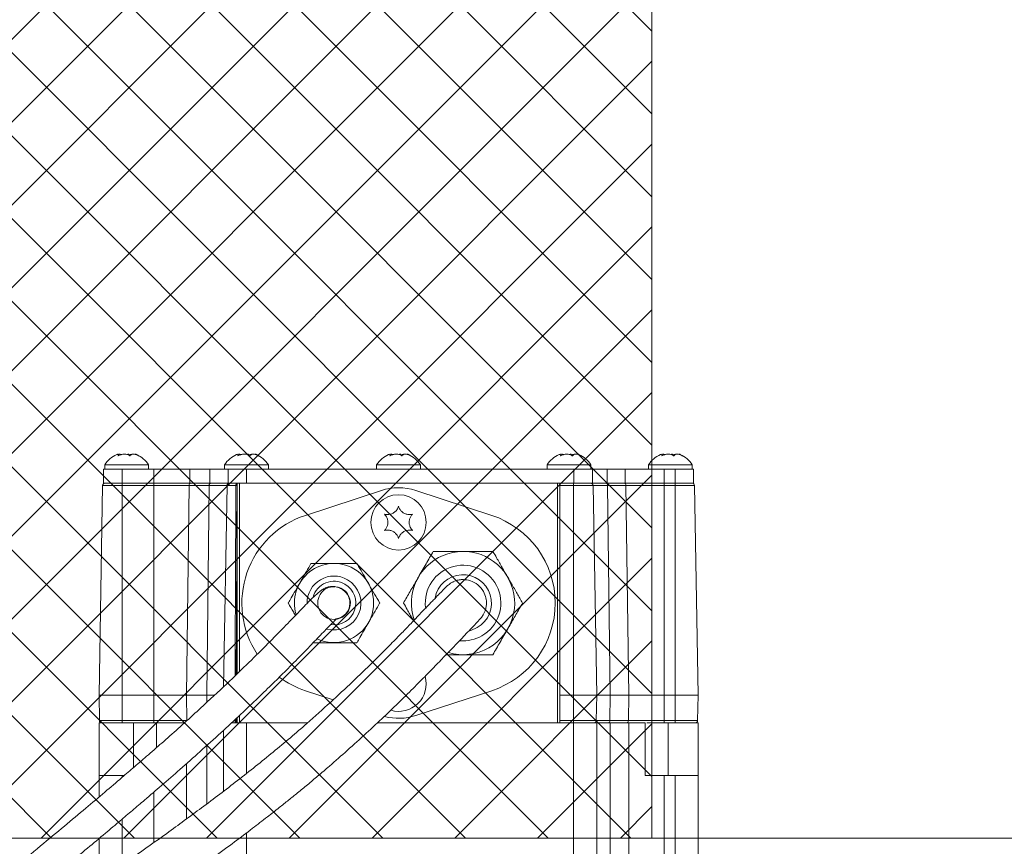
# Model space of a CAD drawing. Header units: millimetres. Extents: x 0 to 8410, y 0 to 5940.
# Tile 78 of 180: x 3820 to 4033, y 3176 to 3355. Entities that reach past the tile are written whole.
import ezdxf

# ---------------------------------------------------------------- set-up
doc = ezdxf.new("R2010")
doc.units = ezdxf.units.MM
doc.header["$LTSCALE"] = 10
doc.styles.add('SLDTEXTSTYLE0', font='TXT', dxfattribs={"width": 0.605})
doc.dimstyles.new('SLDDIMSTYLE0', dxfattribs={"dimtxt": 50, "dimasz": 50, "dimexe": 0, "dimexo": 0.0625, "dimgap": 12.5, "dimtad": 1, "dimtoh": 1, "dimdec": 1, "dimrnd": 1e-09, "dimzin": 12, "dimdsep": 46, "dimtxsty": 'SLDTEXTSTYLE0', "dimsah": 1, "dimcen": 0.09, "dimadec": 0, "dimazin": 0, "dimtfac": 1, "dimtofl": 0, "dimtmove": 0, "dimatfit": 3, "dimfxl": 1, "dimfrac": 2, "dimtolj": 1, "dimtzin": 12, "dimarcsym": 0})

# ---------------------------------------------------------------- blocks, each defined once
blk = doc.blocks.new('*D6')
at = {"color": 7, "linetype": 'Continuous', "lineweight": 0}
for p, q in [((3957.03, 3477.87), (4189.02, 3477.87)), ((4174.02, 3177.87), (4174.02, 3477.87)), ((3957.03, 3177.87), (4189.02, 3177.87))]:
    blk.add_line(p, q, dxfattribs=at)
for points in [[(4174.02, 3477.87), (4166.52, 3427.87), (4181.52, 3427.87)], [(4174.02, 3177.87), (4181.52, 3227.87), (4166.52, 3227.87)]]:
    blk.add_solid(points, dxfattribs=at)
at = {"color": 7, "linetype": 'Continuous', "lineweight": 0, "insert": (4109.57, 3270.58), "char_height": 50, "attachment_point": 1, "rotation": 90, "style": 'SLDTEXTSTYLE0'}
blk.add_mtext('300', dxfattribs=at)

msp = doc.modelspace()

# ---------------------------------------------------------------- hatches: boundary and pattern name
at = {"linetype": 'Continuous'}
h = msp.add_hatch(dxfattribs=at)
h.set_pattern_fill('NET', color=8, scale=4, angle=45, style=0)
h.paths.add_polyline_path([(3957.03, 3477.87), (3957.03, 3177.87), (3577.03, 3177.87), (3577.03, 3477.87)], flags=0)

# ---------------------------------------------------------------- linework, layer by layer
at = {"color": 7, "linetype": 'Continuous', "lineweight": 0}
for p, q in [((3957.03, 3477.87), (3957.03, 3177.87)), ((3841.24, 3260.81), (3841.24, 3261.05)), ((3867.24, 3260.81), (3867.24, 3261.05)), ((3900.24, 3260.81), (3900.24, 3261.05)), ((3937.24, 3260.81), (3937.24, 3261.05)), ((3959.24, 3260.81), (3959.24, 3261.05)), ((3838.28, 3258.87), (3838.28, 3257.87)), ((3841.91, 3258.87), (3838.28, 3258.87)), ((3847.78, 3258.87), (3841.91, 3258.87)), ((3847.78, 3257.87), (3847.78, 3258.87)), ((3864.28, 3258.87), (3864.28, 3257.87)), ((3867.91, 3258.87), (3864.28, 3258.87)), ((3873.78, 3258.87), (3867.91, 3258.87)), ((3873.78, 3257.87), (3873.78, 3258.87)), ((3897.28, 3258.87), (3897.28, 3257.87)), ((3900.91, 3258.87), (3897.28, 3258.87)), ((3906.78, 3258.87), (3900.91, 3258.87)), ((3906.78, 3257.87), (3906.78, 3258.87)), ((3934.28, 3258.87), (3934.28, 3257.87)), ((3937.91, 3258.87), (3934.28, 3258.87)), ((3943.78, 3258.87), (3937.91, 3258.87)), ((3943.78, 3257.87), (3943.78, 3258.87)), ((3956.28, 3258.87), (3956.28, 3257.87)), ((3959.91, 3258.87), (3956.28, 3258.87)), ((3965.78, 3258.87), (3959.91, 3258.87)), ((3965.78, 3257.87), (3965.78, 3258.87)), ((3838.03, 3257.87), (3838.03, 3254.87)), ((3838.03, 3257.87), (3842.03, 3257.87)), ((3842.03, 3257.87), (3848.96, 3257.87)), ((3848.96, 3257.87), (3856.75, 3257.87)), ((3856.75, 3257.87), (3861.07, 3257.87)), ((3861.07, 3257.87), (3864.28, 3257.87)), ((3865.3, 3257.87), (3864.28, 3257.87)), ((3865.03, 3257.87), (3865.03, 3254.87)), ((3865.3, 3257.87), (3869.03, 3257.87)), ((3869.03, 3257.87), (3940.09, 3257.87)), ((3940.09, 3257.87), (3944.09, 3257.87)), ((3944.09, 3257.87), (3944.09, 3254.87)), ((3944.09, 3257.87), (3947.31, 3257.87)), ((3947.31, 3257.87), (3951.2, 3257.87)), ((3951.2, 3257.87), (3959.66, 3257.87)), ((3959.66, 3257.87), (3962.03, 3257.87)), ((3962.03, 3257.87), (3966.03, 3257.87)), ((3966.03, 3257.87), (3966.03, 3254.87)), ((3837.82, 3254.38), (3837.03, 3208.87)), ((3838.03, 3254.87), (3842.03, 3254.87)), ((3842.03, 3254.87), (3848.96, 3254.87)), ((3848.96, 3254.87), (3856.75, 3254.87)), ((3856.75, 3254.87), (3861.07, 3254.87)), ((3861.07, 3254.87), (3865.03, 3254.87)), ((3864.82, 3254.38), (3864.06, 3210.71)), ((3865.03, 3254.87), (3869.03, 3254.87)), ((3867.01, 3213.53), (3867.02, 3254.38)), ((3869.03, 3254.87), (3940.09, 3254.87)), ((3937.05, 3254.38), (3937.06, 3208.87)), ((3940.09, 3254.87), (3944.09, 3254.87)), ((3944.09, 3254.87), (3947.31, 3254.87)), ((3944.23, 3254.38), (3945.03, 3208.87)), ((3947.31, 3254.87), (3951.2, 3254.87)), ((3951.2, 3254.87), (3959.66, 3254.87)), ((3959.66, 3254.87), (3962.03, 3254.87)), ((3962.03, 3254.87), (3966.03, 3254.87)), ((3966.23, 3254.38), (3967.03, 3208.87)), ((3898.3, 3253.28), (3881.81, 3247.88)), ((3922.25, 3247.88), (3905.76, 3253.28)), ((3881.81, 3209.86), (3887.84, 3207.89)), ((3905.76, 3204.47), (3922.25, 3209.86)), ((3837.03, 3208.87), (3842.03, 3208.87)), ((3837.12, 3203.36), (3837.03, 3208.87)), ((3842.03, 3208.87), (3848.96, 3208.87)), ((3848.96, 3208.87), (3856.04, 3208.87)), ((3856.04, 3208.87), (3860.43, 3208.87)), ((3860.43, 3208.87), (3862.2, 3208.87)), ((3937.06, 3203.36), (3937.06, 3208.87)), ((3937.06, 3208.87), (3940.03, 3208.87)), ((3940.03, 3208.87), (3945.03, 3208.87)), ((3944.93, 3203.36), (3945.03, 3208.87)), ((3945.03, 3208.87), (3947.96, 3208.87)), ((3947.96, 3208.87), (3951.97, 3208.87)), ((3951.97, 3208.87), (3959.66, 3208.87)), ((3959.66, 3208.87), (3962.03, 3208.87)), ((3962.03, 3208.87), (3967.03, 3208.87)), ((3966.93, 3203.36), (3967.03, 3208.87)), ((3867.01, 3204.03), (3867.01, 3203.36)), ((3837.03, 3191.47), (3837.03, 3202.87)), ((3837.62, 3202.87), (3837.03, 3202.87)), ((3842.03, 3202.87), (3837.62, 3202.87)), ((3848.96, 3202.87), (3842.03, 3202.87)), ((3849.18, 3202.87), (3848.96, 3202.87)), ((3849.53, 3202.87), (3849.53, 3197.53)), ((3864.03, 3188.06), (3864.03, 3201.27)), ((3866.81, 3202.87), (3865.72, 3202.87)), ((3867.01, 3202.87), (3866.81, 3202.87)), ((3882.26, 3202.87), (3869.03, 3202.87)), ((3940.03, 3202.87), (3897.43, 3202.87)), ((3944.43, 3202.87), (3940.03, 3202.87)), ((3947.54, 3202.87), (3944.43, 3202.87)), ((3945.03, 3202.87), (3945.03, 3040.87)), ((3951.97, 3202.87), (3947.96, 3202.87)), ((3955.53, 3191.47), (3955.53, 3202.87)), ((3959.66, 3202.87), (3955.88, 3202.87)), ((3962.03, 3202.87), (3959.66, 3202.87)), ((3966.43, 3202.87), (3962.03, 3202.87)), ((3967.03, 3202.87), (3966.43, 3202.87)), ((3967.03, 3202.87), (3967.03, 3191.47)), ((3837.03, 3186.8), (3837.03, 3191.47)), ((3842.53, 3191.47), (3842.03, 3191.47)), ((3959.66, 3191.47), (3962.03, 3191.47)), ((3967.03, 3191.47), (3967.03, 3040.87)), ((3957.03, 3177.87), (3577.03, 3177.87)), ((3837.03, 3168.46), (3837.03, 3177.78))]:
    msp.add_line(p, q, dxfattribs=at)
at = {"color": 8, "linetype": 'Continuous', "lineweight": 0}
for p, q in [((3842.03, 3257.87), (3842.03, 3254.87)), ((3848.96, 3257.87), (3848.96, 3254.87)), ((3856.75, 3257.87), (3856.75, 3254.87)), ((3861.07, 3257.87), (3861.07, 3254.87)), ((3869.03, 3257.87), (3869.03, 3254.87)), ((3940.09, 3257.87), (3940.09, 3254.87)), ((3947.31, 3257.87), (3947.31, 3254.87)), ((3951.2, 3257.87), (3951.2, 3254.87)), ((3959.66, 3257.87), (3959.66, 3254.87)), ((3962.03, 3257.87), (3962.03, 3254.87)), ((3842.03, 3254.38), (3837.82, 3254.38)), ((3842.03, 3254.38), (3842.03, 3254.87)), ((3842.03, 3254.38), (3842.03, 3208.87)), ((3848.96, 3254.38), (3842.03, 3254.38)), ((3848.96, 3254.38), (3848.96, 3254.87)), ((3848.96, 3254.38), (3848.96, 3208.87)), ((3856.6, 3254.38), (3848.96, 3254.38)), ((3856.6, 3254.38), (3856.04, 3208.87)), ((3860.94, 3254.38), (3856.6, 3254.38)), ((3860.94, 3254.38), (3860.43, 3208.87)), ((3864.82, 3254.38), (3860.94, 3254.38)), ((3866.73, 3254.38), (3864.82, 3254.38)), ((3867.01, 3254.38), (3867.01, 3254.87)), ((3867.02, 3254.38), (3867.01, 3254.38)), ((3867.02, 3213.54), (3867.02, 3254.69)), ((3867.52, 3254.87), (3867.52, 3214.02)), ((3936.54, 3202.87), (3936.54, 3254.87)), ((3937.04, 3254.87), (3937.04, 3202.87)), ((3940.03, 3254.38), (3937.05, 3254.38)), ((3940.03, 3254.87), (3940.03, 3254.38)), ((3940.03, 3254.38), (3940.03, 3208.87)), ((3944.23, 3254.38), (3940.03, 3254.38)), ((3947.4, 3254.38), (3944.23, 3254.38)), ((3947.4, 3254.38), (3947.96, 3208.87)), ((3951.36, 3254.38), (3947.4, 3254.38)), ((3951.36, 3254.38), (3951.97, 3208.87)), ((3959.66, 3254.38), (3951.36, 3254.38)), ((3959.66, 3254.87), (3959.66, 3254.38)), ((3959.66, 3254.38), (3959.66, 3208.87)), ((3962.03, 3254.38), (3959.66, 3254.38)), ((3962.03, 3254.87), (3962.03, 3254.38)), ((3962.03, 3254.38), (3962.03, 3208.87)), ((3966.23, 3254.38), (3962.03, 3254.38)), ((3842.03, 3203.36), (3842.03, 3208.87)), ((3848.96, 3203.36), (3848.96, 3208.87)), ((3856.11, 3203.36), (3856.04, 3208.87)), ((3860.45, 3207.35), (3860.43, 3208.87)), ((3940.03, 3203.36), (3940.03, 3208.87)), ((3947.89, 3203.36), (3947.96, 3208.87)), ((3951.9, 3203.36), (3951.97, 3208.87)), ((3959.66, 3203.36), (3959.66, 3208.87)), ((3962.03, 3203.36), (3962.03, 3208.87)), ((3837.12, 3203.36), (3842.03, 3203.36)), ((3842.03, 3203.36), (3848.96, 3203.36)), ((3842.03, 3202.87), (3842.03, 3203.36)), ((3848.96, 3203.36), (3856.11, 3203.36)), ((3848.96, 3202.87), (3848.96, 3203.36)), ((3866.56, 3203.36), (3866.56, 3203.61)), ((3866.81, 3203.84), (3866.81, 3203.36)), ((3866.81, 3203.36), (3867.01, 3203.36)), ((3866.81, 3202.87), (3866.81, 3203.36)), ((3867.02, 3202.87), (3867.02, 3204.04)), ((3867.52, 3204.5), (3867.52, 3202.87)), ((3937.06, 3203.36), (3940.03, 3203.36)), ((3940.03, 3203.36), (3944.93, 3203.36)), ((3940.03, 3202.87), (3940.03, 3203.36)), ((3944.93, 3203.36), (3947.89, 3203.36)), ((3947.89, 3203.36), (3951.9, 3203.36)), ((3951.9, 3203.36), (3959.66, 3203.36)), ((3959.66, 3202.87), (3959.66, 3203.36)), ((3959.66, 3203.36), (3962.03, 3203.36)), ((3962.03, 3203.36), (3966.93, 3203.36)), ((3962.03, 3202.87), (3962.03, 3203.36)), ((3844.53, 3202.87), (3844.53, 3193.19)), ((3869.03, 3202.87), (3869.03, 3191.92)), ((3940.03, 3040.87), (3940.03, 3202.87)), ((3947.96, 3202.87), (3947.96, 3045.47)), ((3951.97, 3045.47), (3951.97, 3202.87)), ((3960.53, 3191.47), (3960.53, 3202.87)), ((3860.43, 3185.32), (3860.43, 3197.99)), ((3856.04, 3194.07), (3856.04, 3182.08)), ((3842.03, 3191.47), (3842.03, 3191.04)), ((3959.66, 3191.47), (3959.66, 3045.42)), ((3962.03, 3040.87), (3962.03, 3191.47)), ((3848.96, 3176.94), (3848.96, 3187.91)), ((3842.03, 3181.99), (3842.03, 3171.99)), ((3869.03, 3179.02), (3869.03, 3040.87))]:
    msp.add_line(p, q, dxfattribs=at)
at = {"color": 8, "linetype": 'Continuous', "lineweight": 0, "flags": 128}
for points in [[(3860.94, 3254.38), (3860.94, 3254.48), (3860.96, 3254.57), (3860.99, 3254.65), (3861.03, 3254.73), (3861.08, 3254.79), (3861.14, 3254.83), (3861.2, 3254.86), (3861.26, 3254.87)], [(3866.73, 3254.38), (3866.74, 3254.48), (3866.76, 3254.57), (3866.78, 3254.65), (3866.82, 3254.73), (3866.86, 3254.79), (3866.9, 3254.83), (3866.95, 3254.86), (3867.01, 3254.87)], [(3866.81, 3202.87), (3866.76, 3202.88), (3866.71, 3202.91), (3866.67, 3202.95), (3866.63, 3203.01), (3866.6, 3203.09), (3866.58, 3203.17), (3866.56, 3203.27), (3866.56, 3203.36)]]:
    msp.add_lwpolyline(points, dxfattribs=at)
at = {"color": 7, "linetype": 'Continuous', "lineweight": 0, "flags": 128}
msp.add_lwpolyline([(3917.37, 3222.86), (3917.74, 3222.95), (3919.11, 3223.54)], dxfattribs=at)
at = {"color": 7, "linetype": 'Continuous', "lineweight": 0}
msp.add_circle((3902.03, 3246.37), 6, dxfattribs=at)
for centre, radius, start, end in [((3843.29, 3255.58), 6, 113.7634, 146.6998), ((3842.76, 3255.58), 6, 33.3002, 66.3023), ((3869.29, 3255.58), 6, 113.7634, 146.6998), ((3868.76, 3255.58), 6, 33.3002, 66.3023), ((3902.29, 3255.58), 6, 113.7634, 146.6998), ((3901.76, 3255.58), 6, 33.3002, 66.3023), ((3939.29, 3255.58), 6, 113.7634, 146.6998), ((3938.76, 3255.58), 6, 33.3002, 66.3023), ((3961.29, 3255.58), 6, 113.7634, 146.6998), ((3960.76, 3255.58), 6, 33.3002, 66.3023), ((3838.32, 3254.37), 0.5, 90, 179), ((3865.32, 3254.37), 0.5, 90, 179), ((3943.73, 3254.37), 0.5, 1, 90), ((3965.73, 3254.37), 0.5, 1, 90), ((3902.03, 3241.87), 12, 71.8761, 108.1239), ((3888.03, 3228.87), 20, 108.1239, 213.6286), ((3916.03, 3228.87), 20, 288.1239, 71.8761), ((3916.03, 3228.87), 11.2, 300, 199.0923), ((3888.03, 3228.87), 8.6, 60, 196.6271), ((3888.03, 3228.87), 8.6, 244.915, 60), ((3916.03, 3228.87), 6.16, 300, 170.1837), ((3888.03, 3228.87), 4.73, 60, 164.1217), ((3888.03, 3228.87), 4.73, 262.0092, 60), ((3888.03, 3228.87), 3.55, 87.1478, 270), ((3888.03, 3228.87), 3.55, 270, 75.4098), ((3888.03, 3228.87), 3.45, 276.9461, 357.8528), ((3916.03, 3228.87), 11.2, 253.6488, 300), ((3888.03, 3228.87), 20, 233.422, 251.8761), ((3902.03, 3211.37), 6, 253.5949, 15.1897), ((3837.62, 3203.37), 0.5, 181, 270), ((3902.03, 3215.87), 12, 255.392, 288.1239), ((3944.43, 3203.37), 0.5, 270, 359), ((3966.43, 3203.37), 0.5, 270, 359)]:
    msp.add_arc(centre, radius, start, end, dxfattribs=at)
at = {"color": 8, "linetype": 'Continuous', "lineweight": 0}
for centre, radius, start, end in [((3857.04, 3254.44), 0.444, 101.2111, 187.2854), ((3866.87, 3231.5), 22.88, 89.6585, 90.3415), ((3946.96, 3254.44), 0.443, 352.6913, 78.7435), ((3950.91, 3254.42), 0.451, 354.3362, 81.7036), ((3916.03, 3228.87), 8.2, 300, 187.0178), ((3888.03, 3228.87), 5.85, 60, 180.0707), ((3888.03, 3228.87), 5.85, 254.5024, 60), ((3916.03, 3228.87), 8.2, 265.2647, 300), ((3866.68, 3227.27), 23.91, 269.6981, 270.3019), ((3947.45, 3203.31), 0.443, 281.2556, 7.3095), ((3951.45, 3203.32), 0.451, 278.2976, 5.6647)]:
    msp.add_arc(centre, radius, start, end, dxfattribs=at)
at = {"color": 7, "linetype": 'Continuous', "lineweight": 0}
for centre, start_param, end_param in [((3867.03, 3254.37), 0.880584, 1.553343), ((3937.04, 3254.37), 4.729842, 6.283185), ((3867.01, 3203.37), 1.58825, 3.141593), ((3937.05, 3203.37), 3.141593, 4.694936)]:
    msp.add_ellipse(centre, major_axis=(0, 0.5), ratio=0.017455, start_param=start_param, end_param=end_param, dxfattribs=at)
for points, knots in [([(3840.88, 3261.06), (3840.98, 3261.1), (3841.18, 3261.18), (3841.26, 3261.09), (3841.22, 3260.93), (3841.15, 3260.8), (3841.13, 3260.76)], [0, 0, 0, 0, 0.28757, 0.589252, 0.886562, 1, 1, 1, 1]), ([(3841.13, 3260.76), (3841.35, 3260.87), (3841.8, 3261.08), (3842.53, 3261.18), (3843.17, 3261.09), (3843.57, 3260.93), (3843.75, 3260.8), (3843.8, 3260.76)], [0, 0, 0, 0, 0.246916, 0.4977555, 0.7104325, 0.9200263, 1, 1, 1, 1]), ([(3841.95, 3261.06), (3841.85, 3261.1), (3841.64, 3261.18), (3841.31, 3261.11), (3841.15, 3261.08)], [0, 0, 0, 0, 0.509689, 1, 1, 1, 1]), ([(3844.1, 3261.06), (3843.9, 3261.1), (3843.52, 3261.18), (3843.18, 3261.12), (3843.03, 3261.09)], [0, 0, 0, 0, 0.547258, 1, 1, 1, 1]), ([(3843.8, 3260.76), (3843.86, 3260.87), (3843.98, 3261.08), (3844.4, 3261.18), (3844.93, 3261.09), (3845.38, 3260.93), (3845.63, 3260.8), (3845.7, 3260.76)], [0, 0, 0, 0, 0.246927, 0.497765, 0.710441, 0.920042, 1, 1, 1, 1]), ([(3845.7, 3260.76), (3845.54, 3260.87), (3845.21, 3261.07), (3844.91, 3261.18), (3844.86, 3261.11), (3844.84, 3261.09)], [0, 0, 0, 0, 0.3712, 0.748289, 1, 1, 1, 1]), ([(3866.88, 3261.06), (3866.98, 3261.1), (3867.18, 3261.18), (3867.26, 3261.09), (3867.22, 3260.93), (3867.15, 3260.8), (3867.13, 3260.76)], [0, 0, 0, 0, 0.28757, 0.589252, 0.886562, 1, 1, 1, 1]), ([(3867.13, 3260.76), (3867.35, 3260.87), (3867.8, 3261.08), (3868.53, 3261.18), (3869.17, 3261.09), (3869.57, 3260.93), (3869.75, 3260.8), (3869.8, 3260.76)], [0, 0, 0, 0, 0.246916, 0.497756, 0.710433, 0.920026, 1, 1, 1, 1]), ([(3867.95, 3261.06), (3867.85, 3261.1), (3867.64, 3261.18), (3867.31, 3261.11), (3867.15, 3261.08)], [0, 0, 0, 0, 0.509688, 1, 1, 1, 1]), ([(3870.1, 3261.06), (3869.9, 3261.1), (3869.52, 3261.18), (3869.18, 3261.12), (3869.03, 3261.09)], [0, 0, 0, 0, 0.547258, 1, 1, 1, 1]), ([(3869.8, 3260.76), (3869.86, 3260.87), (3869.98, 3261.08), (3870.4, 3261.18), (3870.93, 3261.09), (3871.38, 3260.93), (3871.63, 3260.8), (3871.7, 3260.76)], [0, 0, 0, 0, 0.246926, 0.497765, 0.710441, 0.920042, 1, 1, 1, 1]), ([(3871.7, 3260.76), (3871.54, 3260.87), (3871.21, 3261.07), (3870.91, 3261.18), (3870.86, 3261.11), (3870.84, 3261.09)], [0, 0, 0, 0, 0.371199, 0.74829, 1, 1, 1, 1]), ([(3899.88, 3261.06), (3899.98, 3261.1), (3900.18, 3261.18), (3900.26, 3261.09), (3900.22, 3260.93), (3900.15, 3260.8), (3900.13, 3260.76)], [0, 0, 0, 0, 0.287569, 0.589251, 0.886561, 1, 1, 1, 1]), ([(3900.13, 3260.76), (3900.35, 3260.87), (3900.8, 3261.08), (3901.53, 3261.18), (3902.17, 3261.09), (3902.57, 3260.93), (3902.75, 3260.8), (3902.8, 3260.76)], [0, 0, 0, 0, 0.2469135, 0.4977526, 0.7104298, 0.9200264, 1, 1, 1, 1]), ([(3900.95, 3261.06), (3900.85, 3261.1), (3900.64, 3261.18), (3900.31, 3261.11), (3900.15, 3261.08)], [0, 0, 0, 0, 0.509688, 1, 1, 1, 1]), ([(3903.1, 3261.06), (3902.9, 3261.1), (3902.52, 3261.18), (3902.18, 3261.12), (3902.03, 3261.09)], [0, 0, 0, 0, 0.547251, 1, 1, 1, 1]), ([(3902.8, 3260.76), (3902.86, 3260.87), (3902.98, 3261.08), (3903.4, 3261.18), (3903.93, 3261.09), (3904.38, 3260.93), (3904.63, 3260.8), (3904.7, 3260.76)], [0, 0, 0, 0, 0.246925, 0.497763, 0.710439, 0.920044, 1, 1, 1, 1]), ([(3904.7, 3260.76), (3904.54, 3260.87), (3904.21, 3261.07), (3903.91, 3261.18), (3903.86, 3261.11), (3903.84, 3261.09)], [0, 0, 0, 0, 0.371197, 0.748291, 1, 1, 1, 1]), ([(3936.88, 3261.06), (3936.98, 3261.1), (3937.18, 3261.18), (3937.26, 3261.09), (3937.22, 3260.93), (3937.15, 3260.8), (3937.13, 3260.76)], [0, 0, 0, 0, 0.287569, 0.589251, 0.886561, 1, 1, 1, 1]), ([(3937.13, 3260.76), (3937.35, 3260.87), (3937.8, 3261.08), (3938.53, 3261.18), (3939.17, 3261.09), (3939.57, 3260.93), (3939.75, 3260.8), (3939.8, 3260.76)], [0, 0, 0, 0, 0.2469135, 0.4977526, 0.7104298, 0.9200264, 1, 1, 1, 1]), ([(3937.95, 3261.06), (3937.85, 3261.1), (3937.64, 3261.18), (3937.31, 3261.11), (3937.15, 3261.08)], [0, 0, 0, 0, 0.509689, 1, 1, 1, 1]), ([(3940.1, 3261.06), (3939.9, 3261.1), (3939.52, 3261.18), (3939.18, 3261.12), (3939.03, 3261.09)], [0, 0, 0, 0, 0.547252, 1, 1, 1, 1]), ([(3939.8, 3260.76), (3939.86, 3260.87), (3939.98, 3261.08), (3940.4, 3261.18), (3940.93, 3261.09), (3941.38, 3260.93), (3941.63, 3260.8), (3941.7, 3260.76)], [0, 0, 0, 0, 0.2469263, 0.497763, 0.710439, 0.9200399, 1, 1, 1, 1]), ([(3941.7, 3260.76), (3941.54, 3260.87), (3941.21, 3261.07), (3940.91, 3261.18), (3940.86, 3261.11), (3940.84, 3261.09)], [0, 0, 0, 0, 0.371198, 0.748289, 1, 1, 1, 1]), ([(3958.88, 3261.06), (3958.98, 3261.1), (3959.18, 3261.18), (3959.26, 3261.09), (3959.22, 3260.93), (3959.15, 3260.8), (3959.13, 3260.76)], [0, 0, 0, 0, 0.287569, 0.589252, 0.886561, 1, 1, 1, 1]), ([(3959.13, 3260.76), (3959.35, 3260.87), (3959.8, 3261.08), (3960.53, 3261.18), (3961.17, 3261.09), (3961.57, 3260.93), (3961.75, 3260.8), (3961.8, 3260.76)], [0, 0, 0, 0, 0.246913, 0.497752, 0.710429, 0.920026, 1, 1, 1, 1]), ([(3959.95, 3261.06), (3959.85, 3261.1), (3959.64, 3261.18), (3959.31, 3261.11), (3959.15, 3261.08)], [0, 0, 0, 0, 0.509689, 1, 1, 1, 1]), ([(3962.1, 3261.06), (3961.9, 3261.1), (3961.52, 3261.18), (3961.18, 3261.12), (3961.03, 3261.09)], [0, 0, 0, 0, 0.547251, 1, 1, 1, 1]), ([(3961.8, 3260.76), (3961.86, 3260.87), (3961.98, 3261.08), (3962.4, 3261.18), (3962.93, 3261.09), (3963.38, 3260.93), (3963.63, 3260.8), (3963.7, 3260.76)], [0, 0, 0, 0, 0.246926, 0.497763, 0.710439, 0.920044, 1, 1, 1, 1]), ([(3963.7, 3260.76), (3963.54, 3260.87), (3963.21, 3261.07), (3962.91, 3261.18), (3962.86, 3261.11), (3962.84, 3261.09)], [0, 0, 0, 0, 0.371198, 0.748291, 1, 1, 1, 1]), ([(3867.21, 3254.87), (3867.18, 3254.87), (3867.11, 3254.87), (3867.05, 3254.83), (3867.02, 3254.77), (3867.02, 3254.71), (3867.02, 3254.69)], [0, 0, 0, 0, 0.278766, 0.558677, 0.817962, 1, 1, 1, 1]), ([(3902.03, 3249.87), (3901.93, 3249.6), (3901.75, 3249.13), (3901.2, 3248.56), (3900.59, 3248.2), (3899.93, 3248.03), (3899.39, 3248.03), (3899.09, 3248.1), (3899, 3248.12)], [0, 0, 0, 0, 0.235566, 0.408146, 0.581143, 0.745074, 0.917187, 1, 1, 1, 1]), ([(3899, 3248.12), (3899.18, 3247.9), (3899.49, 3247.51), (3899.72, 3246.75), (3899.72, 3246.04), (3899.54, 3245.38), (3899.27, 3244.92), (3899.06, 3244.69), (3899, 3244.62)], [0, 0, 0, 0, 0.235551, 0.408132, 0.581137, 0.745065, 0.91717, 1, 1, 1, 1]), ([(3905.06, 3248.12), (3904.77, 3248.08), (3904.28, 3248), (3903.51, 3248.18), (3902.9, 3248.53), (3902.42, 3249.02), (3902.15, 3249.49), (3902.06, 3249.78), (3902.03, 3249.87)], [0, 0, 0, 0, 0.235571, 0.408152, 0.581147, 0.745082, 0.917189, 1, 1, 1, 1]), ([(3905.06, 3244.62), (3904.88, 3244.84), (3904.56, 3245.23), (3904.34, 3245.99), (3904.33, 3246.7), (3904.52, 3247.36), (3904.79, 3247.83), (3904.99, 3248.05), (3905.06, 3248.12)], [0, 0, 0, 0, 0.23555, 0.408145, 0.581135, 0.745064, 0.91718, 1, 1, 1, 1]), ([(3899, 3244.62), (3899.28, 3244.67), (3899.78, 3244.75), (3900.55, 3244.56), (3901.16, 3244.21), (3901.64, 3243.72), (3901.91, 3243.25), (3902, 3242.96), (3902.03, 3242.87)], [0, 0, 0, 0, 0.235568, 0.408149, 0.581144, 0.745069, 0.917188, 1, 1, 1, 1]), ([(3902.03, 3242.87), (3902.13, 3243.14), (3902.31, 3243.61), (3902.86, 3244.18), (3903.46, 3244.54), (3904.13, 3244.71), (3904.67, 3244.71), (3904.96, 3244.64), (3905.06, 3244.62)], [0, 0, 0, 0, 0.235563, 0.408151, 0.581147, 0.745076, 0.917185, 1, 1, 1, 1]), ([(3909.56, 3240.07), (3909.04, 3239.17), (3907.99, 3237.35), (3906.89, 3235.44), (3906.33, 3234.47)], [0, 0, 0, 0, 0.4936665, 1, 1, 1, 1]), ([(3916.03, 3240.07), (3915.82, 3240.07), (3914.62, 3240.07), (3912.42, 3240.07), (3910.52, 3240.07), (3909.56, 3240.07)], [0, 0, 0, 0, 0.095963, 0.542526, 1, 1, 1, 1]), ([(3922.49, 3240.07), (3921.46, 3240.07), (3919.35, 3240.07), (3917.15, 3240.07), (3916.03, 3240.07)], [0, 0, 0, 0, 0.493668, 1, 1, 1, 1]), ([(3925.73, 3234.47), (3925.32, 3235.17), (3924.51, 3236.58), (3923.43, 3238.45), (3922.77, 3239.6), (3922.49, 3240.07)], [0, 0, 0, 0, 0.366309, 0.73974, 1, 1, 1, 1]), ([(3883.03, 3237.42), (3882.71, 3236.86), (3882.06, 3235.73), (3881.22, 3234.29), (3880.73, 3233.43), (3880.58, 3233.17)], [0, 0, 0, 0, 0.408051, 0.823386, 1, 1, 1, 1]), ([(3883.12, 3237.47), (3883.11, 3237.47), (3883.09, 3237.47), (3883.07, 3237.46), (3883.05, 3237.44), (3883.04, 3237.43), (3883.03, 3237.42)], [0, 0, 0, 0, 0.2706742, 0.5423704, 0.7981328, 1, 1, 1, 1]), ([(3888.03, 3237.47), (3887.32, 3237.47), (3885.89, 3237.47), (3884.26, 3237.47), (3883.35, 3237.47), (3883.12, 3237.47)], [0, 0, 0, 0, 0.421262, 0.85453, 1, 1, 1, 1]), ([(3892.94, 3237.47), (3892.22, 3237.47), (3890.76, 3237.47), (3889.08, 3237.47), (3888.17, 3237.47), (3888.03, 3237.47)], [0, 0, 0, 0, 0.453106, 0.916848, 1, 1, 1, 1]), ([(3893.02, 3237.42), (3893.02, 3237.43), (3893.01, 3237.44), (3892.98, 3237.46), (3892.96, 3237.47), (3892.94, 3237.47), (3892.94, 3237.47)], [0, 0, 0, 0, 0.270771, 0.542439, 0.798253, 1, 1, 1, 1]), ([(3895.48, 3233.17), (3895.12, 3233.78), (3894.41, 3235.02), (3893.59, 3236.43), (3893.14, 3237.22), (3893.02, 3237.42)], [0, 0, 0, 0, 0.421263, 0.854534, 1, 1, 1, 1]), ([(3786.88, 3116.29), (3786.89, 3116.28), (3786.89, 3116.25), (3787.22, 3116.6), (3787.75, 3117.17), (3788.49, 3117.97), (3789.42, 3118.94), (3790.46, 3120.01), (3791.74, 3121.29), (3793.48, 3122.98), (3795.95, 3125.26), (3798.8, 3127.78), (3801.97, 3130.44), (3805.25, 3133.06), (3808.67, 3135.69), (3812.4, 3138.48), (3816.36, 3141.38), (3820.43, 3144.3), (3825.39, 3147.83), (3831.25, 3151.95), (3837.88, 3156.6), (3842.96, 3160.16), (3846.79, 3162.86), (3849.82, 3165.01), (3853.4, 3167.55), (3857.5, 3170.5), (3861.93, 3173.72), (3866.27, 3176.94), (3870.15, 3179.86), (3873.38, 3182.34), (3875.98, 3184.38), (3878.16, 3186.12), (3880.19, 3187.76), (3882.32, 3189.51), (3884.63, 3191.44), (3887.54, 3193.93), (3891.08, 3197.04), (3895.04, 3200.62), (3898.87, 3204.2), (3902.38, 3207.57), (3905.55, 3210.71), (3908.4, 3213.59), (3910.92, 3216.18), (3913.15, 3218.49), (3915.09, 3220.52), (3916.68, 3222.19), (3918.07, 3223.63), (3919.2, 3224.82), (3919.78, 3225.46), (3920.13, 3225.89), (3920.39, 3226.27), (3920.67, 3226.77), (3920.9, 3227.38), (3921.04, 3228), (3921.11, 3228.5), (3921.12, 3229.05), (3921.04, 3229.91), (3920.67, 3231.14), (3919.66, 3232.58), (3918.15, 3233.6), (3916.76, 3233.95), (3915.9, 3233.96), (3915.48, 3233.93), (3915.12, 3233.88), (3914.73, 3233.79), (3914.15, 3233.61), (3913.76, 3233.41), (3913.25, 3233.11), (3912.48, 3232.52), (3911.63, 3231.65), (3910.78, 3230.76), (3909.58, 3229.51), (3908.07, 3227.93), (3906.33, 3226.12), (3904.48, 3224.19), (3902.44, 3222.07), (3899.78, 3219.37), (3896.35, 3215.95), (3892.07, 3211.8), (3887.31, 3207.36), (3881.65, 3202.28), (3874.98, 3196.61), (3867.28, 3190.47), (3859.5, 3184.58), (3851.91, 3179.03), (3844.61, 3173.81), (3839.02, 3169.86), (3835.12, 3167.12), (3832.76, 3165.46), (3830.24, 3163.7), (3827.33, 3161.66), (3823.92, 3159.27), (3820.28, 3156.7), (3816.77, 3154.22), (3813.64, 3151.98), (3810.94, 3150.04), (3808.31, 3148.13), (3805.53, 3146.08), (3802.36, 3143.7), (3799.01, 3141.13), (3795.72, 3138.5), (3792.75, 3136.01), (3790.15, 3133.76), (3788.07, 3131.87), (3786.42, 3130.33), (3785.32, 3129.27), (3784.49, 3128.46), (3783.7, 3127.67), (3782.69, 3126.65), (3781.53, 3125.44), (3780.33, 3124.13), (3779.22, 3122.87), (3778.33, 3121.77), (3778.1, 3121.45), (3777.98, 3121.27)], [0, 0, 0, 0, 0.004702, 0.012025, 0.018778, 0.024948, 0.032219, 0.038327, 0.043197, 0.051488, 0.061082, 0.072213, 0.081663, 0.091396, 0.100857, 0.109954, 0.121363, 0.131797, 0.141188, 0.158965, 0.175707, 0.190545, 0.196751, 0.20432, 0.213298, 0.223685, 0.23547, 0.247319, 0.2576, 0.266308, 0.273451, 0.27909, 0.284673, 0.290857, 0.297643, 0.305275, 0.317485, 0.331143, 0.34472, 0.357917, 0.370676, 0.382927, 0.39459, 0.406121, 0.41779, 0.429712, 0.441255, 0.454555, 0.46963, 0.475106, 0.479617, 0.48324, 0.486111, 0.487347, 0.48851, 0.489657, 0.490845, 0.49375, 0.497422, 0.501331, 0.504598, 0.505974, 0.506578, 0.507146, 0.508323, 0.509763, 0.513926, 0.518769, 0.526335, 0.53973, 0.551678, 0.562868, 0.575059, 0.585562, 0.59507, 0.605482, 0.616862, 0.63246, 0.649318, 0.666364, 0.683333, 0.705624, 0.727367, 0.74809, 0.767568, 0.785863, 0.803308, 0.809351, 0.814988, 0.820886, 0.828108, 0.836627, 0.846329, 0.855423, 0.863092, 0.870176, 0.876212, 0.88352, 0.892196, 0.901869, 0.911504, 0.920974, 0.929112, 0.936749, 0.943006, 0.947928, 0.950208, 0.953695, 0.958479, 0.964501, 0.971703, 0.980033, 0.989467, 1, 1, 1, 1]), ([(3880.58, 3233.17), (3879.95, 3232.09), (3879.12, 3230.63), (3878.33, 3229.27), (3878.13, 3228.92)], [0, 0, 0, 0, 0.746567, 1, 1, 1, 1]), ([(3897.93, 3228.92), (3897.57, 3229.54), (3896.84, 3230.81), (3896, 3232.26), (3895.55, 3233.05), (3895.48, 3233.17)], [0, 0, 0, 0, 0.453101, 0.916842, 1, 1, 1, 1]), ([(3906.33, 3234.47), (3906.22, 3234.29), (3905.63, 3233.25), (3904.53, 3231.35), (3903.58, 3229.7), (3903.1, 3228.87)], [0, 0, 0, 0, 0.0959623, 0.5425244, 1, 1, 1, 1]), ([(3928.96, 3228.87), (3928.57, 3229.55), (3927.78, 3230.92), (3926.69, 3232.81), (3926, 3234), (3925.73, 3234.47)], [0, 0, 0, 0, 0.374054, 0.752794, 1, 1, 1, 1]), ([(3891.48, 3228.74), (3891.47, 3229.04), (3891.46, 3229.59), (3891.17, 3230.42), (3890.68, 3231.13), (3890.04, 3231.7), (3889.34, 3232.11), (3888.42, 3232.43), (3887.44, 3232.51), (3886.36, 3232.27), (3885.65, 3231.88), (3885.02, 3231.44), (3884.02, 3230.61), (3882.29, 3228.93), (3879.96, 3226.5), (3876.8, 3223.23), (3873.19, 3219.55), (3869, 3215.41), (3864.06, 3210.69), (3859.19, 3206.16), (3854.78, 3202.16), (3851.23, 3199.01), (3847.9, 3196.1), (3844.85, 3193.46), (3841.7, 3190.76), (3838.19, 3187.77), (3834.04, 3184.27), (3829.38, 3180.37), (3824.19, 3176.05), (3818.5, 3171.32), (3812.6, 3166.43), (3806.91, 3161.7), (3802.05, 3157.65), (3798.05, 3154.29), (3794.64, 3151.41), (3791.19, 3148.45), (3787.5, 3145.24), (3784.19, 3142.28), (3781.51, 3139.79), (3779.61, 3137.96), (3778.13, 3136.48), (3777.1, 3135.43), (3776.26, 3134.55), (3775.42, 3133.64), (3774.53, 3132.65), (3773.68, 3131.65), (3772.93, 3130.73), (3772.26, 3129.86), (3771.98, 3129.45), (3771.83, 3129.23)], [0, 0, 0, 0, 0.014527, 0.026597, 0.036404, 0.044095, 0.049832, 0.053929, 0.058576, 0.064418, 0.073028, 0.083934, 0.101247, 0.129357, 0.168226, 0.206935, 0.246847, 0.289585, 0.335099, 0.382512, 0.410573, 0.435827, 0.458267, 0.477977, 0.495335, 0.518104, 0.543049, 0.570536, 0.601026, 0.634361, 0.670064, 0.703974, 0.734504, 0.756502, 0.776387, 0.797344, 0.821708, 0.848559, 0.86604, 0.881559, 0.894492, 0.905154, 0.911611, 0.921227, 0.93464, 0.947234, 0.962144, 0.97962, 1, 1, 1, 1]), ([(3878.13, 3228.92), (3878.12, 3228.91), (3878.11, 3228.9), (3878.11, 3228.87), (3878.12, 3228.84), (3878.12, 3228.83), (3878.13, 3228.82)], [0, 0, 0, 0, 0.270717, 0.542529, 0.798056, 1, 1, 1, 1]), ([(3878.13, 3228.82), (3878.49, 3228.2), (3878.98, 3227.34), (3879.5, 3226.43), (3879.65, 3226.18)], [0, 0, 0, 0, 0.722553, 1, 1, 1, 1]), ([(3895.48, 3224.57), (3895.62, 3224.83), (3896.11, 3225.67), (3896.95, 3227.12), (3897.6, 3228.25), (3897.93, 3228.82)], [0, 0, 0, 0, 0.176602, 0.58384, 1, 1, 1, 1]), ([(3897.93, 3228.82), (3897.93, 3228.83), (3897.94, 3228.85), (3897.94, 3228.88), (3897.94, 3228.9), (3897.93, 3228.91), (3897.93, 3228.92)], [0, 0, 0, 0, 0.27072, 0.54198, 0.798054, 1, 1, 1, 1]), ([(3903.1, 3228.87), (3903.37, 3228.4), (3904.02, 3227.26), (3904.76, 3225.98), (3905.23, 3225.17), (3905.3, 3225.05)], [0, 0, 0, 0, 0.378233, 0.911193, 1, 1, 1, 1]), ([(3925.73, 3223.27), (3925.83, 3223.45), (3926.43, 3224.49), (3927.53, 3226.39), (3928.48, 3228.04), (3928.96, 3228.87)], [0, 0, 0, 0, 0.095962, 0.542524, 1, 1, 1, 1]), ([(3777.61, 3125.48), (3777.71, 3125.62), (3777.9, 3125.9), (3778.53, 3126.7), (3779.48, 3127.84), (3780.85, 3129.38), (3782.63, 3131.24), (3784.43, 3133.04), (3786.21, 3134.75), (3787.96, 3136.38), (3789.97, 3138.21), (3792.32, 3140.29), (3795.17, 3142.78), (3798.42, 3145.57), (3802.22, 3148.79), (3807.51, 3153.23), (3814.22, 3158.82), (3822.15, 3165.39), (3828.96, 3171.04), (3834.36, 3175.55), (3838.22, 3178.78), (3841.46, 3181.51), (3844.29, 3183.91), (3847.29, 3186.46), (3850.76, 3189.45), (3854.81, 3192.97), (3859.15, 3196.82), (3863.58, 3200.83), (3867.77, 3204.72), (3871.51, 3208.27), (3874.74, 3211.4), (3877.88, 3214.5), (3880.91, 3217.57), (3883.86, 3220.62), (3885.87, 3222.71), (3887.1, 3223.97), (3887.9, 3224.77), (3888.38, 3225.24), (3888.48, 3225.44), (3888.44, 3225.53), (3888.44, 3225.54)], [0, 0, 0, 0, 0.0235111, 0.0443608, 0.0630259, 0.0876449, 0.1088805, 0.1269668, 0.1424492, 0.1569705, 0.1705207, 0.1897416, 0.2092434, 0.2316729, 0.2572018, 0.2858977, 0.3361738, 0.3868893, 0.4372116, 0.4658986, 0.4909443, 0.5122238, 0.5298411, 0.5477495, 0.5731337, 0.6022473, 0.6354169, 0.6727515, 0.7118608, 0.748631, 0.7826901, 0.8138131, 0.8527649, 0.8897625, 0.9265334, 0.9406037, 0.9551337, 0.97275, 0.9943813, 1, 1, 1, 1]), ([(3893.02, 3220.32), (3893.22, 3220.67), (3894.01, 3222.03), (3894.85, 3223.49), (3895.48, 3224.57)], [0, 0, 0, 0, 0.253434, 1, 1, 1, 1]), ([(3922.49, 3217.67), (3923.01, 3218.57), (3924.07, 3220.39), (3925.17, 3222.3), (3925.73, 3223.27)], [0, 0, 0, 0, 0.493668, 1, 1, 1, 1]), ([(3883.52, 3220.27), (3884.11, 3220.27), (3885.43, 3220.27), (3886.97, 3220.27), (3887.89, 3220.27), (3888.03, 3220.27)], [0, 0, 0, 0, 0.403943, 0.90937, 1, 1, 1, 1]), ([(3888.03, 3220.27), (3888.73, 3220.27), (3890.17, 3220.27), (3891.79, 3220.27), (3892.71, 3220.27), (3892.94, 3220.27)], [0, 0, 0, 0, 0.42126, 0.85453, 1, 1, 1, 1]), ([(3892.94, 3220.27), (3892.95, 3220.27), (3892.96, 3220.27), (3892.99, 3220.29), (3893.01, 3220.3), (3893.02, 3220.32), (3893.02, 3220.32)], [0, 0, 0, 0, 0.270639, 0.542071, 0.798159, 1, 1, 1, 1]), ([(3912.36, 3217.67), (3912.47, 3217.67), (3913.66, 3217.67), (3914.9, 3217.67), (3916.03, 3217.67)], [0, 0, 0, 0, 0.09745, 1, 1, 1, 1]), ([(3916.03, 3217.67), (3916.24, 3217.67), (3917.43, 3217.67), (3919.63, 3217.67), (3921.53, 3217.67), (3922.49, 3217.67)], [0, 0, 0, 0, 0.095963, 0.542525, 1, 1, 1, 1]), ([(3849.53, 3202.87), (3849.52, 3202.87), (3849.51, 3202.87), (3849.14, 3202.87), (3849.14, 3202.87)], [0, 0, 0, 0, 0.990518, 1, 1, 1, 1]), ([(3855.48, 3202.87), (3854.7, 3202.87), (3852.97, 3202.87), (3850.75, 3202.87), (3849.53, 3202.87)], [0, 0, 0, 0, 0.448383, 1, 1, 1, 1]), ([(3869.03, 3202.87), (3868.36, 3202.87), (3867.15, 3202.87), (3866.19, 3202.87), (3865.76, 3202.87)], [0, 0, 0, 0, 0.544951, 1, 1, 1, 1]), ([(3945.03, 3202.87), (3944.95, 3202.87), (3944.8, 3202.87), (3943.65, 3202.87), (3941.99, 3202.87), (3940.68, 3202.87), (3940.03, 3202.87)], [0, 0, 0, 0, 0.25, 0.5, 0.749999, 1, 1, 1, 1]), ([(3947.96, 3202.87), (3947.52, 3202.87), (3946.65, 3202.87), (3945.74, 3202.87), (3945.14, 3202.87), (3945.07, 3202.87), (3945.03, 3202.87)], [0, 0, 0, 0, 0.249999, 0.5, 0.75, 1, 1, 1, 1]), ([(3955.53, 3202.87), (3954.86, 3202.87), (3953.52, 3202.87), (3952.49, 3202.87), (3951.97, 3202.87)], [0, 0, 0, 0, 0.499999, 1, 1, 1, 1]), ([(3842.03, 3191.47), (3841.37, 3191.47), (3840.06, 3191.47), (3838.41, 3191.47), (3837.25, 3191.47), (3837.1, 3191.47), (3837.03, 3191.47)], [0, 0, 0, 0, 0.25, 0.5, 0.75, 1, 1, 1, 1]), ([(3959.66, 3191.47), (3958.94, 3191.47), (3957.52, 3191.47), (3956.19, 3191.47), (3955.53, 3191.47)], [0, 0, 0, 0, 0.5, 1, 1, 1, 1]), ([(3962.03, 3191.47), (3962.68, 3191.47), (3963.99, 3191.47), (3965.65, 3191.47), (3966.8, 3191.47), (3966.95, 3191.47), (3967.03, 3191.47)], [0, 0, 0, 0, 0.250001, 0.5, 0.75, 1, 1, 1, 1])]:
    msp.add_open_spline(points, degree=3, knots=knots, dxfattribs=at)
at = {"color": 8, "linetype": 'Continuous', "lineweight": 0}
for points, knots in [([(3866.55, 3213.1), (3866.55, 3213.35), (3866.58, 3218.94), (3866.64, 3232.71), (3866.7, 3246.21), (3866.73, 3254.38)], [0, 0, 0, 0, 0.018762, 0.406254, 1, 1, 1, 1]), ([(3867.01, 3254.38), (3866.99, 3252.08), (3866.93, 3239.92), (3866.87, 3226.24), (3866.81, 3214.86), (3866.8, 3213.34)], [0, 0, 0, 0, 0.168189, 0.888832, 1, 1, 1, 1])]:
    msp.add_open_spline(points, degree=3, knots=knots, dxfattribs=at)

# ---------------------------------------------------------------- dimensions: what is measured, and where the dimension line sits
at = {"color": 7, "linetype": 'Continuous', "lineweight": 0}
dim = msp.add_linear_dim(base=(4174.02, 3477.87), p1=(3957.03, 3177.87), p2=(3957.03, 3477.87), angle=90, dimstyle='SLDDIMSTYLE0', dxfattribs=at)
dim.commit()
dim.dimension.update_dxf_attribs({"geometry": '*D6', "text_midpoint": (4174.02, 3327.87), "dimtype": 160})

doc.saveas('drawing.dxf')
